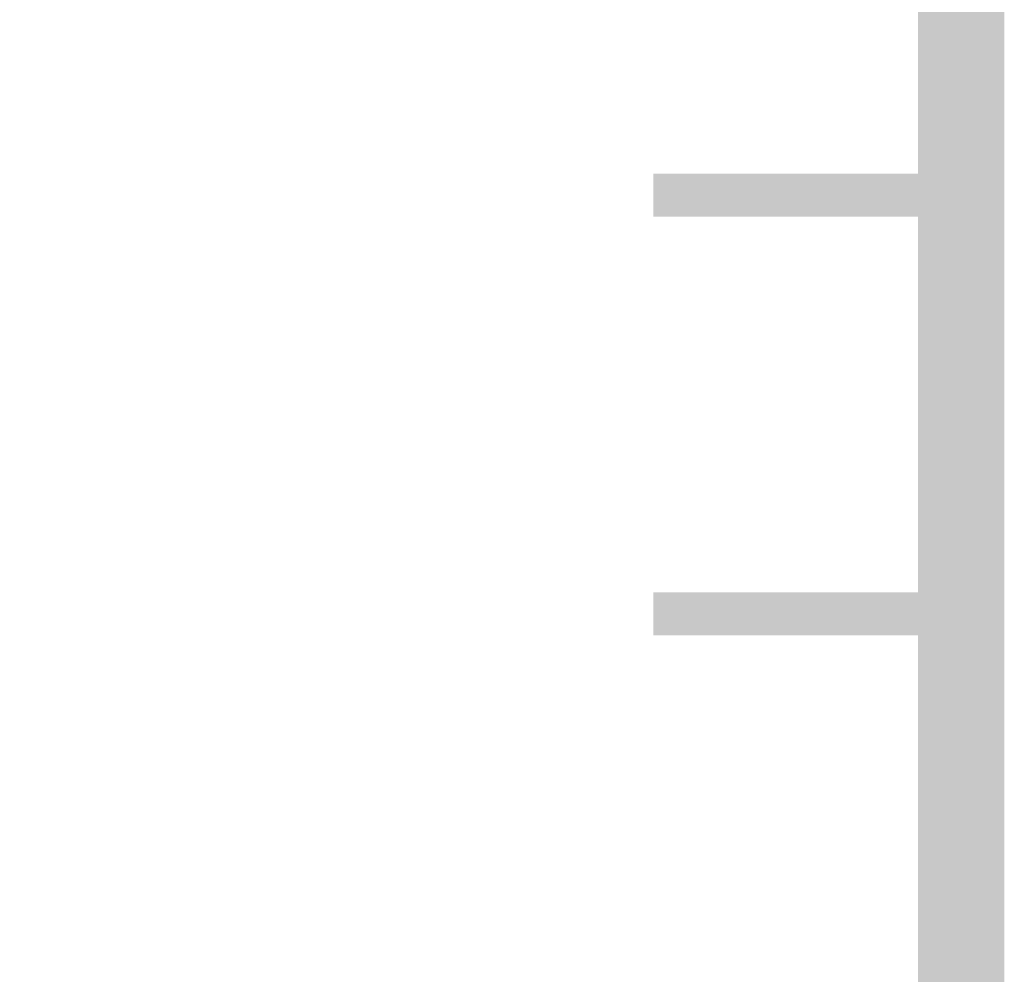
# Model space of a CAD drawing. Extents: x -2 to 113, y -136 to 16.
# Tile 129 of 256: x 109.3 to 111.65, y -110.5 to -108.22. Entities that reach past the tile are written whole.
import ezdxf

# ---------------------------------------------------------------- set-up
doc = ezdxf.new("R2010")
doc.units = 0
doc.header["$MEASUREMENT"] = 0
doc.linetypes.add('SOLID', pattern=[0])
doc.layers.get('0').update_dxf_attribs({"linetype": 'SOLID'})
for name, color, linetype in [('1', 7, 'SOLID'), ('10', 7, 'SOLID'), ('11', 7, 'SOLID'), ('12', 7, 'SOLID'), ('13', 7, 'SOLID'), ('14', 7, 'SOLID'), ('15', 7, 'SOLID'), ('16', 7, 'SOLID'), ('17', 7, 'SOLID'), ('18', 7, 'SOLID'), ('19', 7, 'SOLID'), ('2', 7, 'SOLID'), ('20', 7, 'SOLID'), ('21', 7, 'SOLID'), ('22', 7, 'SOLID'), ('23', 7, 'SOLID'), ('24', 7, 'SOLID'), ('25', 7, 'SOLID'), ('26', 7, 'SOLID'), ('27', 7, 'SOLID'), ('28', 7, 'SOLID'), ('29', 7, 'SOLID'), ('3', 7, 'SOLID'), ('30', 7, 'SOLID'), ('31', 7, 'SOLID'), ('32', 7, 'SOLID'), ('33', 7, 'SOLID'), ('34', 7, 'SOLID'), ('35', 7, 'SOLID'), ('36', 7, 'SOLID'), ('37', 7, 'SOLID'), ('38', 7, 'SOLID'), ('39', 7, 'SOLID'), ('4', 7, 'SOLID'), ('40', 7, 'SOLID'), ('41', 7, 'SOLID'), ('42', 7, 'SOLID'), ('43', 7, 'SOLID'), ('44', 7, 'SOLID'), ('45', 7, 'SOLID'), ('46', 7, 'SOLID'), ('47', 7, 'SOLID'), ('48', 7, 'SOLID'), ('49', 7, 'SOLID'), ('5', 7, 'SOLID'), ('50', 7, 'SOLID'), ('51', 7, 'SOLID'), ('52', 7, 'SOLID'), ('53', 7, 'SOLID'), ('54', 7, 'SOLID'), ('55', 7, 'SOLID'), ('56', 7, 'SOLID'), ('57', 7, 'SOLID'), ('58', 7, 'SOLID'), ('59', 7, 'SOLID'), ('6', 7, 'SOLID'), ('60', 7, 'SOLID'), ('61', 7, 'SOLID'), ('62', 7, 'SOLID'), ('63', 7, 'SOLID'), ('64', 7, 'SOLID'), ('65', 7, 'SOLID'), ('66', 7, 'SOLID'), ('67', 7, 'SOLID'), ('68', 7, 'SOLID'), ('7', 7, 'SOLID'), ('8', 7, 'SOLID'), ('9', 7, 'SOLID')]:
    doc.layers.add(name, color=color, linetype=linetype)

msp = doc.modelspace()

# ---------------------------------------------------------------- linework, layer by layer
at = {"color": 7, "linetype": 'SOLID'}
for points, const_width in [([(-0.2175, -125.6385), (111.5472, -125.6385), (111.5472, 10.2438), (-0.2175, 10.2438), (-0.2175, -125.6385)], 0.2059), ([(111.5472, -108.6385), (110.8119, -108.6385)], 0.1029), ([(111.5472, -109.6385), (110.8119, -109.6385)], 0.1029)]:
    msp.add_lwpolyline(points, dxfattribs=dict(at, const_width=const_width))
at = {"layer": '1', "color": 7, "linetype": 'SOLID'}
for points, const_width in [([(-0.2175, -125.6385), (111.5472, -125.6385), (111.5472, 10.2438), (-0.2175, 10.2438), (-0.2175, -125.6385)], 0.2059), ([(111.5472, -108.6385), (110.8119, -108.6385)], 0.1029), ([(111.5472, -109.6385), (110.8119, -109.6385)], 0.1029)]:
    msp.add_lwpolyline(points, dxfattribs=dict(at, const_width=const_width))
at = {"layer": '10', "color": 7, "linetype": 'SOLID'}
for points, const_width in [([(-0.2175, -125.6385), (111.5472, -125.6385), (111.5472, 10.2438), (-0.2175, 10.2438), (-0.2175, -125.6385)], 0.2059), ([(111.5472, -108.6385), (110.8119, -108.6385)], 0.1029), ([(111.5472, -109.6385), (110.8119, -109.6385)], 0.1029)]:
    msp.add_lwpolyline(points, dxfattribs=dict(at, const_width=const_width))
at = {"layer": '11', "color": 7, "linetype": 'SOLID'}
for points, const_width in [([(-0.2175, -125.6385), (111.5472, -125.6385), (111.5472, 10.2438), (-0.2175, 10.2438), (-0.2175, -125.6385)], 0.2059), ([(111.5472, -108.6385), (110.8119, -108.6385)], 0.1029), ([(111.5472, -109.6385), (110.8119, -109.6385)], 0.1029)]:
    msp.add_lwpolyline(points, dxfattribs=dict(at, const_width=const_width))
at = {"layer": '12', "color": 7, "linetype": 'SOLID'}
for points, const_width in [([(-0.2175, -125.6385), (111.5472, -125.6385), (111.5472, 10.2438), (-0.2175, 10.2438), (-0.2175, -125.6385)], 0.2059), ([(111.5472, -108.6385), (110.8119, -108.6385)], 0.1029), ([(111.5472, -109.6385), (110.8119, -109.6385)], 0.1029)]:
    msp.add_lwpolyline(points, dxfattribs=dict(at, const_width=const_width))
at = {"layer": '13', "color": 7, "linetype": 'SOLID'}
for points, const_width in [([(-0.2175, -125.6385), (111.5472, -125.6385), (111.5472, 10.2438), (-0.2175, 10.2438), (-0.2175, -125.6385)], 0.2059), ([(111.5472, -108.6385), (110.8119, -108.6385)], 0.1029), ([(111.5472, -109.6385), (110.8119, -109.6385)], 0.1029)]:
    msp.add_lwpolyline(points, dxfattribs=dict(at, const_width=const_width))
at = {"layer": '14', "color": 7, "linetype": 'SOLID'}
for points, const_width in [([(-0.2175, -125.6385), (111.5472, -125.6385), (111.5472, 10.2438), (-0.2175, 10.2438), (-0.2175, -125.6385)], 0.2059), ([(111.5472, -108.6385), (110.8119, -108.6385)], 0.1029), ([(111.5472, -109.6385), (110.8119, -109.6385)], 0.1029)]:
    msp.add_lwpolyline(points, dxfattribs=dict(at, const_width=const_width))
at = {"layer": '15', "color": 7, "linetype": 'SOLID'}
for points, const_width in [([(-0.2175, -125.6385), (111.5472, -125.6385), (111.5472, 10.2438), (-0.2175, 10.2438), (-0.2175, -125.6385)], 0.2059), ([(111.5472, -108.6385), (110.8119, -108.6385)], 0.1029), ([(111.5472, -109.6385), (110.8119, -109.6385)], 0.1029)]:
    msp.add_lwpolyline(points, dxfattribs=dict(at, const_width=const_width))
at = {"layer": '16', "color": 7, "linetype": 'SOLID'}
for points, const_width in [([(-0.2175, -125.6385), (111.5472, -125.6385), (111.5472, 10.2438), (-0.2175, 10.2438), (-0.2175, -125.6385)], 0.2059), ([(111.5472, -108.6385), (110.8119, -108.6385)], 0.1029), ([(111.5472, -109.6385), (110.8119, -109.6385)], 0.1029)]:
    msp.add_lwpolyline(points, dxfattribs=dict(at, const_width=const_width))
at = {"layer": '17', "color": 7, "linetype": 'SOLID'}
for points, const_width in [([(-0.2175, -125.6385), (111.5472, -125.6385), (111.5472, 10.2438), (-0.2175, 10.2438), (-0.2175, -125.6385)], 0.2059), ([(111.5472, -108.6385), (110.8119, -108.6385)], 0.1029), ([(111.5472, -109.6385), (110.8119, -109.6385)], 0.1029)]:
    msp.add_lwpolyline(points, dxfattribs=dict(at, const_width=const_width))
at = {"layer": '18', "color": 7, "linetype": 'SOLID'}
for points, const_width in [([(-0.2175, -125.6385), (111.5472, -125.6385), (111.5472, 10.2438), (-0.2175, 10.2438), (-0.2175, -125.6385)], 0.2059), ([(111.5472, -108.6385), (110.8119, -108.6385)], 0.1029), ([(111.5472, -109.6385), (110.8119, -109.6385)], 0.1029)]:
    msp.add_lwpolyline(points, dxfattribs=dict(at, const_width=const_width))
at = {"layer": '19', "color": 7, "linetype": 'SOLID'}
for points, const_width in [([(-0.2175, -125.6385), (111.5472, -125.6385), (111.5472, 10.2438), (-0.2175, 10.2438), (-0.2175, -125.6385)], 0.2059), ([(111.5472, -108.6385), (110.8119, -108.6385)], 0.1029), ([(111.5472, -109.6385), (110.8119, -109.6385)], 0.1029)]:
    msp.add_lwpolyline(points, dxfattribs=dict(at, const_width=const_width))
at = {"layer": '2', "color": 7, "linetype": 'SOLID'}
for points, const_width in [([(-0.2175, -125.6385), (111.5472, -125.6385), (111.5472, 10.2438), (-0.2175, 10.2438), (-0.2175, -125.6385)], 0.2059), ([(111.5472, -108.6385), (110.8119, -108.6385)], 0.1029), ([(111.5472, -109.6385), (110.8119, -109.6385)], 0.1029)]:
    msp.add_lwpolyline(points, dxfattribs=dict(at, const_width=const_width))
at = {"layer": '20', "color": 7, "linetype": 'SOLID'}
for points, const_width in [([(-0.2175, -125.6385), (111.5472, -125.6385), (111.5472, 10.2438), (-0.2175, 10.2438), (-0.2175, -125.6385)], 0.2059), ([(111.5472, -108.6385), (110.8119, -108.6385)], 0.1029), ([(111.5472, -109.6385), (110.8119, -109.6385)], 0.1029)]:
    msp.add_lwpolyline(points, dxfattribs=dict(at, const_width=const_width))
at = {"layer": '21', "color": 7, "linetype": 'SOLID'}
for points, const_width in [([(-0.2175, -125.6385), (111.5472, -125.6385), (111.5472, 10.2438), (-0.2175, 10.2438), (-0.2175, -125.6385)], 0.2059), ([(111.5472, -108.6385), (110.8119, -108.6385)], 0.1029), ([(111.5472, -109.6385), (110.8119, -109.6385)], 0.1029)]:
    msp.add_lwpolyline(points, dxfattribs=dict(at, const_width=const_width))
at = {"layer": '22', "color": 7, "linetype": 'SOLID'}
for points, const_width in [([(-0.2175, -125.6385), (111.5472, -125.6385), (111.5472, 10.2438), (-0.2175, 10.2438), (-0.2175, -125.6385)], 0.2059), ([(111.5472, -108.6385), (110.8119, -108.6385)], 0.1029), ([(111.5472, -109.6385), (110.8119, -109.6385)], 0.1029)]:
    msp.add_lwpolyline(points, dxfattribs=dict(at, const_width=const_width))
at = {"layer": '23', "color": 7, "linetype": 'SOLID'}
for points, const_width in [([(-0.2175, -125.6385), (111.5472, -125.6385), (111.5472, 10.2438), (-0.2175, 10.2438), (-0.2175, -125.6385)], 0.2059), ([(111.5472, -108.6385), (110.8119, -108.6385)], 0.1029), ([(111.5472, -109.6385), (110.8119, -109.6385)], 0.1029)]:
    msp.add_lwpolyline(points, dxfattribs=dict(at, const_width=const_width))
at = {"layer": '24', "color": 7, "linetype": 'SOLID'}
for points, const_width in [([(-0.2175, -125.6385), (111.5472, -125.6385), (111.5472, 10.2438), (-0.2175, 10.2438), (-0.2175, -125.6385)], 0.2059), ([(111.5472, -108.6385), (110.8119, -108.6385)], 0.1029), ([(111.5472, -109.6385), (110.8119, -109.6385)], 0.1029)]:
    msp.add_lwpolyline(points, dxfattribs=dict(at, const_width=const_width))
at = {"layer": '25', "color": 7, "linetype": 'SOLID'}
for points, const_width in [([(-0.2175, -125.6385), (111.5472, -125.6385), (111.5472, 10.2438), (-0.2175, 10.2438), (-0.2175, -125.6385)], 0.2059), ([(111.5472, -108.6385), (110.8119, -108.6385)], 0.1029), ([(111.5472, -109.6385), (110.8119, -109.6385)], 0.1029)]:
    msp.add_lwpolyline(points, dxfattribs=dict(at, const_width=const_width))
at = {"layer": '26', "color": 7, "linetype": 'SOLID'}
for points, const_width in [([(-0.2175, -125.6385), (111.5472, -125.6385), (111.5472, 10.2438), (-0.2175, 10.2438), (-0.2175, -125.6385)], 0.2059), ([(111.5472, -108.6385), (110.8119, -108.6385)], 0.1029), ([(111.5472, -109.6385), (110.8119, -109.6385)], 0.1029)]:
    msp.add_lwpolyline(points, dxfattribs=dict(at, const_width=const_width))
at = {"layer": '27', "color": 7, "linetype": 'SOLID'}
for points, const_width in [([(-0.2175, -125.6385), (111.5472, -125.6385), (111.5472, 10.2438), (-0.2175, 10.2438), (-0.2175, -125.6385)], 0.2059), ([(111.5472, -108.6385), (110.8119, -108.6385)], 0.1029), ([(111.5472, -109.6385), (110.8119, -109.6385)], 0.1029)]:
    msp.add_lwpolyline(points, dxfattribs=dict(at, const_width=const_width))
at = {"layer": '28', "color": 7, "linetype": 'SOLID'}
for points, const_width in [([(-0.2175, -125.6385), (111.5472, -125.6385), (111.5472, 10.2438), (-0.2175, 10.2438), (-0.2175, -125.6385)], 0.2059), ([(111.5472, -108.6385), (110.8119, -108.6385)], 0.1029), ([(111.5472, -109.6385), (110.8119, -109.6385)], 0.1029)]:
    msp.add_lwpolyline(points, dxfattribs=dict(at, const_width=const_width))
at = {"layer": '29', "color": 7, "linetype": 'SOLID'}
for points, const_width in [([(-0.2175, -125.6385), (111.5472, -125.6385), (111.5472, 10.2438), (-0.2175, 10.2438), (-0.2175, -125.6385)], 0.2059), ([(111.5472, -108.6385), (110.8119, -108.6385)], 0.1029), ([(111.5472, -109.6385), (110.8119, -109.6385)], 0.1029)]:
    msp.add_lwpolyline(points, dxfattribs=dict(at, const_width=const_width))
at = {"layer": '3', "color": 7, "linetype": 'SOLID'}
for points, const_width in [([(-0.2175, -125.6385), (111.5472, -125.6385), (111.5472, 10.2438), (-0.2175, 10.2438), (-0.2175, -125.6385)], 0.2059), ([(111.5472, -108.6385), (110.8119, -108.6385)], 0.1029), ([(111.5472, -109.6385), (110.8119, -109.6385)], 0.1029)]:
    msp.add_lwpolyline(points, dxfattribs=dict(at, const_width=const_width))
at = {"layer": '30', "color": 7, "linetype": 'SOLID'}
for points, const_width in [([(-0.2175, -125.6385), (111.5472, -125.6385), (111.5472, 10.2438), (-0.2175, 10.2438), (-0.2175, -125.6385)], 0.2059), ([(111.5472, -108.6385), (110.8119, -108.6385)], 0.1029), ([(111.5472, -109.6385), (110.8119, -109.6385)], 0.1029)]:
    msp.add_lwpolyline(points, dxfattribs=dict(at, const_width=const_width))
at = {"layer": '31', "color": 7, "linetype": 'SOLID'}
for points, const_width in [([(-0.2175, -125.6385), (111.5472, -125.6385), (111.5472, 10.2438), (-0.2175, 10.2438), (-0.2175, -125.6385)], 0.2059), ([(111.5472, -108.6385), (110.8119, -108.6385)], 0.1029), ([(111.5472, -109.6385), (110.8119, -109.6385)], 0.1029)]:
    msp.add_lwpolyline(points, dxfattribs=dict(at, const_width=const_width))
at = {"layer": '32', "color": 7, "linetype": 'SOLID'}
for points, const_width in [([(-0.2175, -125.6385), (111.5472, -125.6385), (111.5472, 10.2438), (-0.2175, 10.2438), (-0.2175, -125.6385)], 0.2059), ([(111.5472, -108.6385), (110.8119, -108.6385)], 0.1029), ([(111.5472, -109.6385), (110.8119, -109.6385)], 0.1029)]:
    msp.add_lwpolyline(points, dxfattribs=dict(at, const_width=const_width))
at = {"layer": '33', "color": 7, "linetype": 'SOLID'}
for points, const_width in [([(-0.2175, -125.6385), (111.5472, -125.6385), (111.5472, 10.2438), (-0.2175, 10.2438), (-0.2175, -125.6385)], 0.2059), ([(111.5472, -108.6385), (110.8119, -108.6385)], 0.1029), ([(111.5472, -109.6385), (110.8119, -109.6385)], 0.1029)]:
    msp.add_lwpolyline(points, dxfattribs=dict(at, const_width=const_width))
at = {"layer": '34', "color": 7, "linetype": 'SOLID'}
for points, const_width in [([(-0.2175, -125.6385), (111.5472, -125.6385), (111.5472, 10.2438), (-0.2175, 10.2438), (-0.2175, -125.6385)], 0.2059), ([(111.5472, -108.6385), (110.8119, -108.6385)], 0.1029), ([(111.5472, -109.6385), (110.8119, -109.6385)], 0.1029)]:
    msp.add_lwpolyline(points, dxfattribs=dict(at, const_width=const_width))
at = {"layer": '35', "color": 7, "linetype": 'SOLID'}
for points, const_width in [([(-0.2175, -125.6385), (111.5472, -125.6385), (111.5472, 10.2438), (-0.2175, 10.2438), (-0.2175, -125.6385)], 0.2059), ([(111.5472, -108.6385), (110.8119, -108.6385)], 0.1029), ([(111.5472, -109.6385), (110.8119, -109.6385)], 0.1029)]:
    msp.add_lwpolyline(points, dxfattribs=dict(at, const_width=const_width))
at = {"layer": '36', "color": 7, "linetype": 'SOLID'}
for points, const_width in [([(-0.2175, -125.6385), (111.5472, -125.6385), (111.5472, 10.2438), (-0.2175, 10.2438), (-0.2175, -125.6385)], 0.2059), ([(111.5472, -108.6385), (110.8119, -108.6385)], 0.1029), ([(111.5472, -109.6385), (110.8119, -109.6385)], 0.1029)]:
    msp.add_lwpolyline(points, dxfattribs=dict(at, const_width=const_width))
at = {"layer": '37', "color": 7, "linetype": 'SOLID'}
for points, const_width in [([(-0.2175, -125.6385), (111.5472, -125.6385), (111.5472, 10.2438), (-0.2175, 10.2438), (-0.2175, -125.6385)], 0.2059), ([(111.5472, -108.6385), (110.8119, -108.6385)], 0.1029), ([(111.5472, -109.6385), (110.8119, -109.6385)], 0.1029)]:
    msp.add_lwpolyline(points, dxfattribs=dict(at, const_width=const_width))
at = {"layer": '38', "color": 7, "linetype": 'SOLID'}
for points, const_width in [([(-0.2175, -125.6385), (111.5472, -125.6385), (111.5472, 10.2438), (-0.2175, 10.2438), (-0.2175, -125.6385)], 0.2059), ([(111.5472, -108.6385), (110.8119, -108.6385)], 0.1029), ([(111.5472, -109.6385), (110.8119, -109.6385)], 0.1029)]:
    msp.add_lwpolyline(points, dxfattribs=dict(at, const_width=const_width))
at = {"layer": '39', "color": 7, "linetype": 'SOLID'}
for points, const_width in [([(-0.2175, -125.6385), (111.5472, -125.6385), (111.5472, 10.2438), (-0.2175, 10.2438), (-0.2175, -125.6385)], 0.2059), ([(111.5472, -108.6385), (110.8119, -108.6385)], 0.1029), ([(111.5472, -109.6385), (110.8119, -109.6385)], 0.1029)]:
    msp.add_lwpolyline(points, dxfattribs=dict(at, const_width=const_width))
at = {"layer": '4', "color": 7, "linetype": 'SOLID'}
for points, const_width in [([(-0.2175, -125.6385), (111.5472, -125.6385), (111.5472, 10.2438), (-0.2175, 10.2438), (-0.2175, -125.6385)], 0.2059), ([(111.5472, -108.6385), (110.8119, -108.6385)], 0.1029), ([(111.5472, -109.6385), (110.8119, -109.6385)], 0.1029)]:
    msp.add_lwpolyline(points, dxfattribs=dict(at, const_width=const_width))
at = {"layer": '40', "color": 7, "linetype": 'SOLID'}
for points, const_width in [([(-0.2175, -125.6385), (111.5472, -125.6385), (111.5472, 10.2438), (-0.2175, 10.2438), (-0.2175, -125.6385)], 0.2059), ([(111.5472, -108.6385), (110.8119, -108.6385)], 0.1029), ([(111.5472, -109.6385), (110.8119, -109.6385)], 0.1029)]:
    msp.add_lwpolyline(points, dxfattribs=dict(at, const_width=const_width))
at = {"layer": '41', "color": 7, "linetype": 'SOLID'}
for points, const_width in [([(-0.2175, -125.6385), (111.5472, -125.6385), (111.5472, 10.2438), (-0.2175, 10.2438), (-0.2175, -125.6385)], 0.2059), ([(111.5472, -108.6385), (110.8119, -108.6385)], 0.1029), ([(111.5472, -109.6385), (110.8119, -109.6385)], 0.1029)]:
    msp.add_lwpolyline(points, dxfattribs=dict(at, const_width=const_width))
at = {"layer": '42', "color": 7, "linetype": 'SOLID'}
for points, const_width in [([(-0.2175, -125.6385), (111.5472, -125.6385), (111.5472, 10.2438), (-0.2175, 10.2438), (-0.2175, -125.6385)], 0.2059), ([(111.5472, -108.6385), (110.8119, -108.6385)], 0.1029), ([(111.5472, -109.6385), (110.8119, -109.6385)], 0.1029)]:
    msp.add_lwpolyline(points, dxfattribs=dict(at, const_width=const_width))
at = {"layer": '43', "color": 7, "linetype": 'SOLID'}
for points, const_width in [([(-0.2175, -125.6385), (111.5472, -125.6385), (111.5472, 10.2438), (-0.2175, 10.2438), (-0.2175, -125.6385)], 0.2059), ([(111.5472, -108.6385), (110.8119, -108.6385)], 0.1029), ([(111.5472, -109.6385), (110.8119, -109.6385)], 0.1029)]:
    msp.add_lwpolyline(points, dxfattribs=dict(at, const_width=const_width))
at = {"layer": '44', "color": 7, "linetype": 'SOLID'}
for points, const_width in [([(-0.2175, -125.6385), (111.5472, -125.6385), (111.5472, 10.2438), (-0.2175, 10.2438), (-0.2175, -125.6385)], 0.2059), ([(111.5472, -108.6385), (110.8119, -108.6385)], 0.1029), ([(111.5472, -109.6385), (110.8119, -109.6385)], 0.1029)]:
    msp.add_lwpolyline(points, dxfattribs=dict(at, const_width=const_width))
at = {"layer": '45', "color": 7, "linetype": 'SOLID'}
for points, const_width in [([(-0.2175, -125.6385), (111.5472, -125.6385), (111.5472, 10.2438), (-0.2175, 10.2438), (-0.2175, -125.6385)], 0.2059), ([(111.5472, -108.6385), (110.8119, -108.6385)], 0.1029), ([(111.5472, -109.6385), (110.8119, -109.6385)], 0.1029)]:
    msp.add_lwpolyline(points, dxfattribs=dict(at, const_width=const_width))
at = {"layer": '46', "color": 7, "linetype": 'SOLID'}
for points, const_width in [([(-0.2175, -125.6385), (111.5472, -125.6385), (111.5472, 10.2438), (-0.2175, 10.2438), (-0.2175, -125.6385)], 0.2059), ([(111.5472, -108.6385), (110.8119, -108.6385)], 0.1029), ([(111.5472, -109.6385), (110.8119, -109.6385)], 0.1029)]:
    msp.add_lwpolyline(points, dxfattribs=dict(at, const_width=const_width))
at = {"layer": '47', "color": 7, "linetype": 'SOLID'}
for points, const_width in [([(-0.2175, -125.6385), (111.5472, -125.6385), (111.5472, 10.2438), (-0.2175, 10.2438), (-0.2175, -125.6385)], 0.2059), ([(111.5472, -108.6385), (110.8119, -108.6385)], 0.1029), ([(111.5472, -109.6385), (110.8119, -109.6385)], 0.1029)]:
    msp.add_lwpolyline(points, dxfattribs=dict(at, const_width=const_width))
at = {"layer": '48', "color": 7, "linetype": 'SOLID'}
for points, const_width in [([(-0.2175, -125.6385), (111.5472, -125.6385), (111.5472, 10.2438), (-0.2175, 10.2438), (-0.2175, -125.6385)], 0.2059), ([(111.5472, -108.6385), (110.8119, -108.6385)], 0.1029), ([(111.5472, -109.6385), (110.8119, -109.6385)], 0.1029)]:
    msp.add_lwpolyline(points, dxfattribs=dict(at, const_width=const_width))
at = {"layer": '49', "color": 7, "linetype": 'SOLID'}
for points, const_width in [([(-0.2175, -125.6385), (111.5472, -125.6385), (111.5472, 10.2438), (-0.2175, 10.2438), (-0.2175, -125.6385)], 0.2059), ([(111.5472, -108.6385), (110.8119, -108.6385)], 0.1029), ([(111.5472, -109.6385), (110.8119, -109.6385)], 0.1029)]:
    msp.add_lwpolyline(points, dxfattribs=dict(at, const_width=const_width))
at = {"layer": '5', "color": 7, "linetype": 'SOLID'}
for points, const_width in [([(-0.2175, -125.6385), (111.5472, -125.6385), (111.5472, 10.2438), (-0.2175, 10.2438), (-0.2175, -125.6385)], 0.2059), ([(111.5472, -108.6385), (110.8119, -108.6385)], 0.1029), ([(111.5472, -109.6385), (110.8119, -109.6385)], 0.1029)]:
    msp.add_lwpolyline(points, dxfattribs=dict(at, const_width=const_width))
at = {"layer": '50', "color": 7, "linetype": 'SOLID'}
for points, const_width in [([(-0.2175, -125.6385), (111.5472, -125.6385), (111.5472, 10.2438), (-0.2175, 10.2438), (-0.2175, -125.6385)], 0.2059), ([(111.5472, -108.6385), (110.8119, -108.6385)], 0.1029), ([(111.5472, -109.6385), (110.8119, -109.6385)], 0.1029)]:
    msp.add_lwpolyline(points, dxfattribs=dict(at, const_width=const_width))
at = {"layer": '51', "color": 7, "linetype": 'SOLID'}
for points, const_width in [([(-0.2175, -125.6385), (111.5472, -125.6385), (111.5472, 10.2438), (-0.2175, 10.2438), (-0.2175, -125.6385)], 0.2059), ([(111.5472, -108.6385), (110.8119, -108.6385)], 0.1029), ([(111.5472, -109.6385), (110.8119, -109.6385)], 0.1029)]:
    msp.add_lwpolyline(points, dxfattribs=dict(at, const_width=const_width))
at = {"layer": '52', "color": 7, "linetype": 'SOLID'}
for points, const_width in [([(-0.2175, -125.6385), (111.5472, -125.6385), (111.5472, 10.2438), (-0.2175, 10.2438), (-0.2175, -125.6385)], 0.2059), ([(111.5472, -108.6385), (110.8119, -108.6385)], 0.1029), ([(111.5472, -109.6385), (110.8119, -109.6385)], 0.1029)]:
    msp.add_lwpolyline(points, dxfattribs=dict(at, const_width=const_width))
at = {"layer": '53', "color": 7, "linetype": 'SOLID'}
for points, const_width in [([(-0.2175, -125.6385), (111.5472, -125.6385), (111.5472, 10.2438), (-0.2175, 10.2438), (-0.2175, -125.6385)], 0.2059), ([(111.5472, -108.6385), (110.8119, -108.6385)], 0.1029), ([(111.5472, -109.6385), (110.8119, -109.6385)], 0.1029)]:
    msp.add_lwpolyline(points, dxfattribs=dict(at, const_width=const_width))
at = {"layer": '54', "color": 7, "linetype": 'SOLID'}
for points, const_width in [([(-0.2175, -125.6385), (111.5472, -125.6385), (111.5472, 10.2438), (-0.2175, 10.2438), (-0.2175, -125.6385)], 0.2059), ([(111.5472, -108.6385), (110.8119, -108.6385)], 0.1029), ([(111.5472, -109.6385), (110.8119, -109.6385)], 0.1029)]:
    msp.add_lwpolyline(points, dxfattribs=dict(at, const_width=const_width))
at = {"layer": '55', "color": 7, "linetype": 'SOLID'}
for points, const_width in [([(-0.2175, -125.6385), (111.5472, -125.6385), (111.5472, 10.2438), (-0.2175, 10.2438), (-0.2175, -125.6385)], 0.2059), ([(111.5472, -108.6385), (110.8119, -108.6385)], 0.1029), ([(111.5472, -109.6385), (110.8119, -109.6385)], 0.1029)]:
    msp.add_lwpolyline(points, dxfattribs=dict(at, const_width=const_width))
at = {"layer": '56', "color": 7, "linetype": 'SOLID'}
for points, const_width in [([(-0.2175, -125.6385), (111.5472, -125.6385), (111.5472, 10.2438), (-0.2175, 10.2438), (-0.2175, -125.6385)], 0.2059), ([(111.5472, -108.6385), (110.8119, -108.6385)], 0.1029), ([(111.5472, -109.6385), (110.8119, -109.6385)], 0.1029)]:
    msp.add_lwpolyline(points, dxfattribs=dict(at, const_width=const_width))
at = {"layer": '57', "color": 7, "linetype": 'SOLID'}
for points, const_width in [([(-0.2175, -125.6385), (111.5472, -125.6385), (111.5472, 10.2438), (-0.2175, 10.2438), (-0.2175, -125.6385)], 0.2059), ([(111.5472, -108.6385), (110.8119, -108.6385)], 0.1029), ([(111.5472, -109.6385), (110.8119, -109.6385)], 0.1029)]:
    msp.add_lwpolyline(points, dxfattribs=dict(at, const_width=const_width))
at = {"layer": '58', "color": 7, "linetype": 'SOLID'}
for points, const_width in [([(-0.2175, -125.6385), (111.5472, -125.6385), (111.5472, 10.2438), (-0.2175, 10.2438), (-0.2175, -125.6385)], 0.2059), ([(111.5472, -108.6385), (110.8119, -108.6385)], 0.1029), ([(111.5472, -109.6385), (110.8119, -109.6385)], 0.1029)]:
    msp.add_lwpolyline(points, dxfattribs=dict(at, const_width=const_width))
at = {"layer": '59', "color": 7, "linetype": 'SOLID'}
for points, const_width in [([(-0.2175, -125.6385), (111.5472, -125.6385), (111.5472, 10.2438), (-0.2175, 10.2438), (-0.2175, -125.6385)], 0.2059), ([(111.5472, -108.6385), (110.8119, -108.6385)], 0.1029), ([(111.5472, -109.6385), (110.8119, -109.6385)], 0.1029)]:
    msp.add_lwpolyline(points, dxfattribs=dict(at, const_width=const_width))
at = {"layer": '6', "color": 7, "linetype": 'SOLID'}
for points, const_width in [([(-0.2175, -125.6385), (111.5472, -125.6385), (111.5472, 10.2438), (-0.2175, 10.2438), (-0.2175, -125.6385)], 0.2059), ([(111.5472, -108.6385), (110.8119, -108.6385)], 0.1029), ([(111.5472, -109.6385), (110.8119, -109.6385)], 0.1029)]:
    msp.add_lwpolyline(points, dxfattribs=dict(at, const_width=const_width))
at = {"layer": '60', "color": 7, "linetype": 'SOLID'}
for points, const_width in [([(-0.2175, -125.6385), (111.5472, -125.6385), (111.5472, 10.2438), (-0.2175, 10.2438), (-0.2175, -125.6385)], 0.2059), ([(111.5472, -108.6385), (110.8119, -108.6385)], 0.1029), ([(111.5472, -109.6385), (110.8119, -109.6385)], 0.1029)]:
    msp.add_lwpolyline(points, dxfattribs=dict(at, const_width=const_width))
at = {"layer": '61', "color": 7, "linetype": 'SOLID'}
for points, const_width in [([(-0.2175, -125.6385), (111.5472, -125.6385), (111.5472, 10.2438), (-0.2175, 10.2438), (-0.2175, -125.6385)], 0.2059), ([(111.5472, -108.6385), (110.8119, -108.6385)], 0.1029), ([(111.5472, -109.6385), (110.8119, -109.6385)], 0.1029)]:
    msp.add_lwpolyline(points, dxfattribs=dict(at, const_width=const_width))
at = {"layer": '62', "color": 7, "linetype": 'SOLID'}
for points, const_width in [([(-0.2175, -125.6385), (111.5472, -125.6385), (111.5472, 10.2438), (-0.2175, 10.2438), (-0.2175, -125.6385)], 0.2059), ([(111.5472, -108.6385), (110.8119, -108.6385)], 0.1029), ([(111.5472, -109.6385), (110.8119, -109.6385)], 0.1029)]:
    msp.add_lwpolyline(points, dxfattribs=dict(at, const_width=const_width))
at = {"layer": '63', "color": 7, "linetype": 'SOLID'}
for points, const_width in [([(-0.2175, -125.6385), (111.5472, -125.6385), (111.5472, 10.2438), (-0.2175, 10.2438), (-0.2175, -125.6385)], 0.2059), ([(111.5472, -108.6385), (110.8119, -108.6385)], 0.1029), ([(111.5472, -109.6385), (110.8119, -109.6385)], 0.1029)]:
    msp.add_lwpolyline(points, dxfattribs=dict(at, const_width=const_width))
at = {"layer": '64', "color": 7, "linetype": 'SOLID'}
for points, const_width in [([(-0.2175, -125.6385), (111.5472, -125.6385), (111.5472, 10.2438), (-0.2175, 10.2438), (-0.2175, -125.6385)], 0.2059), ([(111.5472, -108.6385), (110.8119, -108.6385)], 0.1029), ([(111.5472, -109.6385), (110.8119, -109.6385)], 0.1029)]:
    msp.add_lwpolyline(points, dxfattribs=dict(at, const_width=const_width))
at = {"layer": '65', "color": 7, "linetype": 'SOLID'}
for points, const_width in [([(-0.2175, -125.6385), (111.5472, -125.6385), (111.5472, 10.2438), (-0.2175, 10.2438), (-0.2175, -125.6385)], 0.2059), ([(111.5472, -108.6385), (110.8119, -108.6385)], 0.1029), ([(111.5472, -109.6385), (110.8119, -109.6385)], 0.1029)]:
    msp.add_lwpolyline(points, dxfattribs=dict(at, const_width=const_width))
at = {"layer": '66', "color": 7, "linetype": 'SOLID'}
for points, const_width in [([(-0.2175, -125.6385), (111.5472, -125.6385), (111.5472, 10.2438), (-0.2175, 10.2438), (-0.2175, -125.6385)], 0.2059), ([(111.5472, -108.6385), (110.8119, -108.6385)], 0.1029), ([(111.5472, -109.6385), (110.8119, -109.6385)], 0.1029)]:
    msp.add_lwpolyline(points, dxfattribs=dict(at, const_width=const_width))
at = {"layer": '67', "color": 7, "linetype": 'SOLID'}
for points, const_width in [([(-0.2175, -125.6385), (111.5472, -125.6385), (111.5472, 10.2438), (-0.2175, 10.2438), (-0.2175, -125.6385)], 0.2059), ([(111.5472, -108.6385), (110.8119, -108.6385)], 0.1029), ([(111.5472, -109.6385), (110.8119, -109.6385)], 0.1029)]:
    msp.add_lwpolyline(points, dxfattribs=dict(at, const_width=const_width))
at = {"layer": '68', "color": 7, "linetype": 'SOLID'}
for points, const_width in [([(-0.2175, -125.6385), (111.5472, -125.6385), (111.5472, 10.2438), (-0.2175, 10.2438), (-0.2175, -125.6385)], 0.2059), ([(111.5472, -108.6385), (110.8119, -108.6385)], 0.1029), ([(111.5472, -109.6385), (110.8119, -109.6385)], 0.1029)]:
    msp.add_lwpolyline(points, dxfattribs=dict(at, const_width=const_width))
at = {"layer": '7', "color": 7, "linetype": 'SOLID'}
for points, const_width in [([(-0.2175, -125.6385), (111.5472, -125.6385), (111.5472, 10.2438), (-0.2175, 10.2438), (-0.2175, -125.6385)], 0.2059), ([(111.5472, -108.6385), (110.8119, -108.6385)], 0.1029), ([(111.5472, -109.6385), (110.8119, -109.6385)], 0.1029)]:
    msp.add_lwpolyline(points, dxfattribs=dict(at, const_width=const_width))
at = {"layer": '8', "color": 7, "linetype": 'SOLID'}
for points, const_width in [([(-0.2175, -125.6385), (111.5472, -125.6385), (111.5472, 10.2438), (-0.2175, 10.2438), (-0.2175, -125.6385)], 0.2059), ([(111.5472, -108.6385), (110.8119, -108.6385)], 0.1029), ([(111.5472, -109.6385), (110.8119, -109.6385)], 0.1029)]:
    msp.add_lwpolyline(points, dxfattribs=dict(at, const_width=const_width))
at = {"layer": '9', "color": 7, "linetype": 'SOLID'}
for points, const_width in [([(-0.2175, -125.6385), (111.5472, -125.6385), (111.5472, 10.2438), (-0.2175, 10.2438), (-0.2175, -125.6385)], 0.2059), ([(111.5472, -108.6385), (110.8119, -108.6385)], 0.1029), ([(111.5472, -109.6385), (110.8119, -109.6385)], 0.1029)]:
    msp.add_lwpolyline(points, dxfattribs=dict(at, const_width=const_width))

doc.saveas('drawing.dxf')
